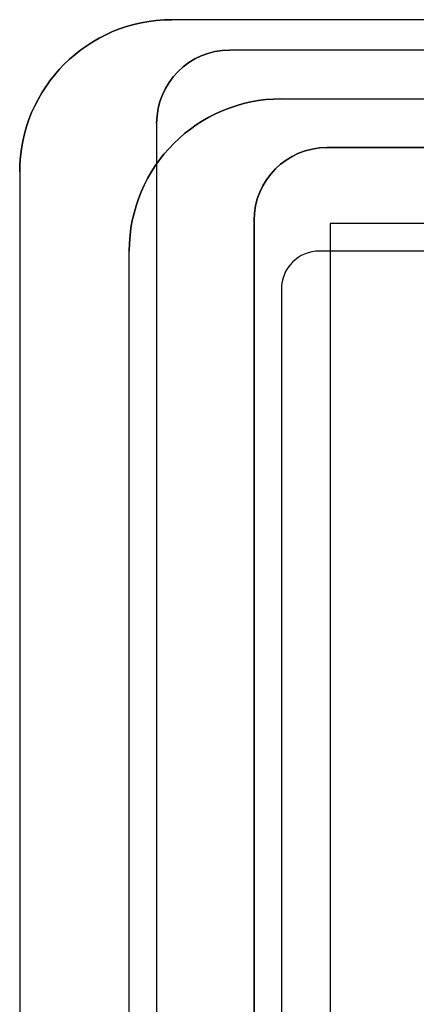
# Model space of a CAD drawing. Extents: x -3.81 to 3.81, y -1.89 to 1.9.
# Tile 3 of 149: x -3.81 to -3.48, y 1.09 to 1.9. Entities that reach past the tile are written whole.
import ezdxf

# ---------------------------------------------------------------- set-up
doc = ezdxf.new("R2010")
doc.units = 0
doc.layers.get('0').update_dxf_attribs({"linetype": 'CONTINUOUS'})

# ---------------------------------------------------------------- blocks, each defined once
blk = doc.blocks.new('*U1')
at = {"extrusion": (0, 0, -1)}
for p, q in [((3.685, 1.895, 4.035), (-3.685, 1.895, 4.035)), ((3.6375, 1.87, 3.915), (-3.6375, 1.87, 3.915)), ((3.6375, 1.87, 4.035), (-3.6375, 1.87, 4.035)), ((-3.6975, 1.81, 3.915), (-3.6975, -1.81, 3.915)), ((-3.6975, 1.81, 4.035), (-3.6975, -1.81, 4.035)), ((-3.5575, 1.79, 3.915), (3.5575, 1.79, 3.915)), ((3.5575, 1.79, -3.909), (-3.5575, 1.79, -3.909)), ((-3.81, 1.77, 4.035), (-3.81, -1.77, 4.035)), ((-3.6175, -1.41, 3.915), (-3.6175, 1.73, 3.915)), ((-3.6175, 1.73, -3.909), (-3.6175, 0.965, -3.909)), ((3.555, 1.7275, 4.035), (-3.555, 1.7275, 4.035)), ((-3.555, 1.7275, 4.035), (-3.555, -1.3475, 4.035))]:
    blk.add_line(p, q, dxfattribs=at)
for p, q in [((3.685, 1.895, 4.155), (-3.685, 1.895, 4.155)), ((-3.685, 1.895, 4.155), (-3.685, 1.895, 4.035)), ((-3.6375, 1.87, 4.035), (-3.6375, 1.87, 3.915)), ((-3.595, 1.83, 4.155), (3.595, 1.83, 4.155)), ((-3.595, 1.83, 4.2099), (3.595, 1.83, 4.2099)), ((-3.595, 1.83, 4.155), (-3.595, 1.83, 4.2099)), ((-3.6975, 1.81, 4.035), (-3.6975, 1.81, 3.915)), ((-3.5575, 1.79, 3.915), (-3.5575, 1.79, -3.909)), ((-3.81, 1.77, 4.155), (-3.81, -1.77, 4.155)), ((-3.81, 1.77, 4.155), (-3.81, 1.77, 4.035)), ((-3.6175, 1.73, 3.915), (-3.6175, 1.73, -3.909)), ((-3.555, 1.7275, -3.8465), (-3.555, -1.3475, -3.8465)), ((3.555, 1.7275, -3.8465), (-3.555, 1.7275, -3.8465)), ((-3.72, -1.705, 4.155), (-3.72, 1.705, 4.155)), ((-3.72, -1.705, 4.2099), (-3.72, 1.705, 4.2099)), ((-3.72, 1.705, 4.155), (-3.72, 1.705, 4.2099)), ((3.56375, 1.705, 4.21), (-3.56375, 1.705, 4.21)), ((-3.56375, 1.705, 4.21), (-3.56375, 1.705, 4.2099)), ((3.56375, 1.705, 4.2099), (-3.56375, 1.705, 4.2099)), ((-3.595, 1.67375, 4.21), (-3.595, -1.67375, 4.21)), ((-3.595, 1.67375, 4.21), (-3.595, 1.67375, 4.2099)), ((-3.595, 1.67375, 4.2099), (-3.595, -1.67375, 4.2099))]:
    blk.add_line(p, q)
at = {"extrusion": (0, 1, 0)}
for p, q in [((3.685, 1.895, 4.035), (-3.685, 1.895, 4.035)), ((-3.685, 1.895, 4.155), (-3.685, 1.895, 4.035)), ((3.685, 1.895, 4.155), (-3.685, 1.895, 4.155)), ((3.6375, 1.87, 3.915), (-3.6375, 1.87, 3.915)), ((-3.6375, 1.87, 4.035), (-3.6375, 1.87, 3.915)), ((3.6375, 1.87, 4.035), (-3.6375, 1.87, 4.035)), ((-3.595, 1.83, 4.2099), (3.595, 1.83, 4.2099)), ((-3.595, 1.83, 4.155), (-3.595, 1.83, 4.2099)), ((-3.595, 1.83, 4.155), (3.595, 1.83, 4.155)), ((-3.5575, 1.79, 3.915), (3.5575, 1.79, 3.915)), ((-3.5575, 1.79, 3.915), (-3.5575, 1.79, -3.909)), ((3.5575, 1.79, -3.909), (-3.5575, 1.79, -3.909)), ((3.56375, 1.705, 4.21), (-3.56375, 1.705, 4.21)), ((-3.56375, 1.705, 4.21), (-3.56375, 1.705, 4.2099)), ((3.56375, 1.705, 4.2099), (-3.56375, 1.705, 4.2099))]:
    blk.add_line(p, q, dxfattribs=at)
at = {"extrusion": (-1, 0, 0)}
for p, q in [((-3.6975, 1.81, 3.915), (-3.6975, -1.81, 3.915)), ((-3.6975, 1.81, 4.035), (-3.6975, 1.81, 3.915)), ((-3.6975, 1.81, 4.035), (-3.6975, -1.81, 4.035)), ((-3.81, 1.77, 4.035), (-3.81, -1.77, 4.035)), ((-3.81, 1.77, 4.155), (-3.81, 1.77, 4.035)), ((-3.81, 1.77, 4.155), (-3.81, -1.77, 4.155)), ((-3.6175, -1.41, 3.915), (-3.6175, 1.73, 3.915)), ((-3.6175, 1.73, 3.915), (-3.6175, 1.73, -3.909)), ((-3.6175, 1.73, -3.909), (-3.6175, 0.965, -3.909)), ((-3.72, -1.705, 4.2099), (-3.72, 1.705, 4.2099)), ((-3.72, 1.705, 4.155), (-3.72, 1.705, 4.2099)), ((-3.72, -1.705, 4.155), (-3.72, 1.705, 4.155)), ((-3.595, 1.67375, 4.21), (-3.595, -1.67375, 4.21)), ((-3.595, 1.67375, 4.21), (-3.595, 1.67375, 4.2099)), ((-3.595, 1.67375, 4.2099), (-3.595, -1.67375, 4.2099))]:
    blk.add_line(p, q, dxfattribs=at)
at = {"extrusion": (1, 0, 0)}
for p, q in [((-3.555, 1.7275, -3.8465), (-3.555, -1.3475, -3.8465)), ((-3.555, 1.7275, 4.035), (-3.555, 1.7275, -3.8465)), ((-3.555, 1.7275, 4.035), (-3.555, -1.3475, 4.035))]:
    blk.add_line(p, q, dxfattribs=at)
at = {"extrusion": (0, -1, 0)}
for p, q in [((3.555, 1.7275, -3.8465), (-3.555, 1.7275, -3.8465)), ((-3.555, 1.7275, 4.035), (-3.555, 1.7275, -3.8465)), ((3.555, 1.7275, 4.035), (-3.555, 1.7275, 4.035))]:
    blk.add_line(p, q, dxfattribs=at)
at = {"extrusion": (0, 0, -1)}
for centre, radius in [((3.685, 1.77, -4.035), 0.125), ((3.6375, 1.81, -3.915), 0.06), ((3.6375, 1.81, -4.035), 0.06), ((3.595, 1.705, -4.2099), 0.125), ((3.595, 1.705, -4.155), 0.125), ((3.5575, 1.73, -3.915), 0.06), ((3.5575, 1.73, 3.909), 0.06), ((3.5575, 1.73, -3.915), 0.06)]:
    blk.add_arc(centre, radius, 0, 90, dxfattribs=at)
for centre, radius in [((-3.685, 1.77, 4.155), 0.125), ((-3.685, 1.77, 4.035), 0.125), ((-3.685, 1.77, 4.155), 0.125), ((-3.6375, 1.81, 3.915), 0.06), ((-3.6375, 1.81, 4.035), 0.06), ((-3.595, 1.705, 4.155), 0.125), ((-3.595, 1.705, 4.2099), 0.125), ((-3.5575, 1.73, -3.909), 0.06), ((-3.56375, 1.67375, 4.21), 0.03125), ((-3.56375, 1.67375, 4.21), 0.03125), ((-3.56375, 1.67375, 4.2099), 0.03125), ((-3.56375, 1.67375, 4.2099), 0.03125)]:
    blk.add_arc(centre, radius, 90, 180)

msp = doc.modelspace()

# ---------------------------------------------------------------- block references
msp.add_blockref('*U1', (0, 0))

doc.saveas('drawing.dxf')
